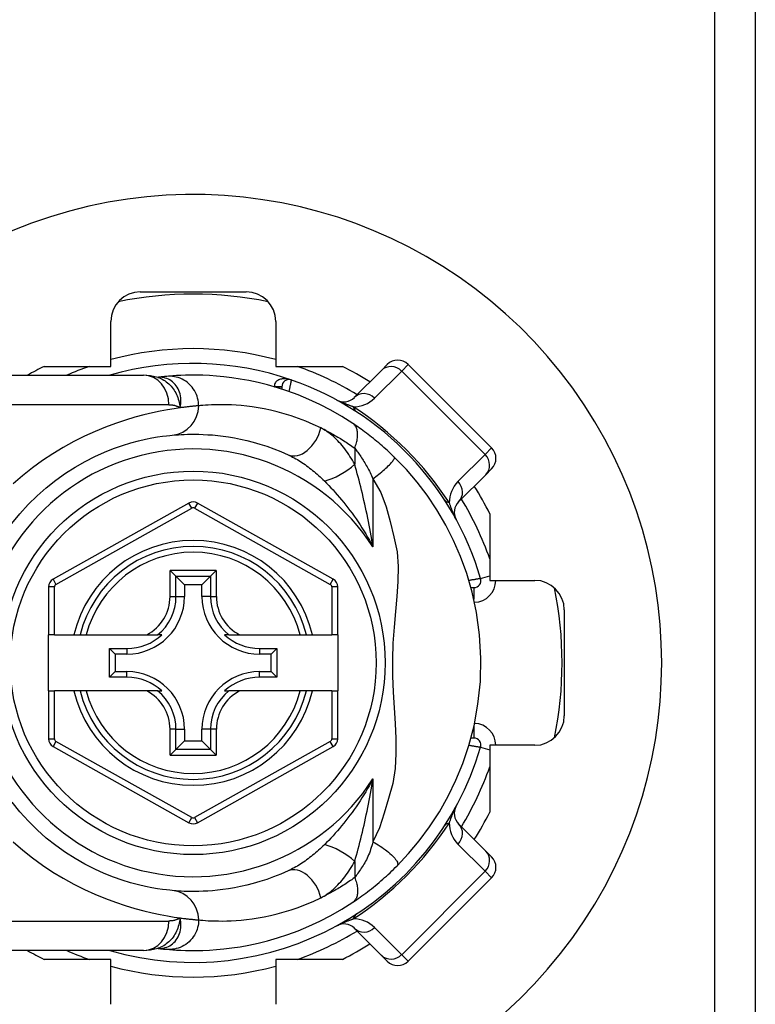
# Model space of a CAD drawing. Header units: inches. Extents: x 6 to 216, y 11 to 118.
# Tile 26 of 212: x 6.742 to 7.723, y 23.77 to 25.084. Entities that reach past the tile are written whole.
import ezdxf

# ---------------------------------------------------------------- set-up
doc = ezdxf.new("R2010")
doc.units = ezdxf.units.IN
doc.header["$MEASUREMENT"] = 0
doc.layers.add('Visible Edges(ANSI)', color=7, linetype='Continuous', lineweight=25)
doc.layers.add('Visible Tangent Edges(ANSI)', color=7, linetype='Continuous', lineweight=25)

msp = doc.modelspace()

# ---------------------------------------------------------------- linework, layer by layer
at = {"layer": 'Visible Edges(ANSI)'}
for p, q in [((7.6692, 21.4993), (7.6692, 78.2552)), ((6.9026, 24.7207), (7.0438, 24.7207)), ((6.8632, 24.6214), (6.8632, 24.6814)), ((7.0832, 24.6814), (7.0832, 24.6214)), ((7.2243, 24.616), (7.2321, 24.6238)), ((7.3713, 24.5125), (7.2599, 24.6238)), ((6.6695, 24.6096), (6.9068, 24.6096)), ((6.7742, 24.6214), (6.8632, 24.6214)), ((7.0832, 24.6214), (7.1722, 24.6214)), ((7.2243, 24.616), (7.1881, 24.5798)), ((6.9259, 24.6067), (6.9259, 24.6067)), ((7.0913, 24.5939), (7.0913, 24.591)), ((7.3713, 24.4846), (7.3635, 24.4768)), ((7.3273, 24.4406), (7.3635, 24.4768)), ((6.9674, 24.439), (6.7862, 24.3374)), ((7.16, 24.3374), (6.979, 24.439)), ((7.3689, 24.4248), (7.3689, 24.3357)), ((6.9424, 24.3491), (6.9502, 24.3412)), ((6.9962, 24.3412), (7.004, 24.3491)), ((6.9502, 24.3412), (6.9616, 24.3298)), ((6.9962, 24.3412), (6.9848, 24.3298)), ((7.3689, 24.3357), (7.4288, 24.3357)), ((6.7802, 24.3271), (6.7802, 24.2631)), ((6.9616, 24.3298), (6.9616, 24.3143)), ((6.9848, 24.3298), (6.9616, 24.3298)), ((6.9848, 24.3143), (6.9848, 24.3298)), ((7.166, 24.2631), (7.166, 24.3271)), ((7.3437, 24.3261), (7.3476, 24.3261)), ((7.4682, 24.2964), (7.4682, 24.1551)), ((6.7881, 24.2631), (6.7802, 24.2631)), ((6.7802, 24.1883), (6.7802, 24.2631)), ((6.7881, 24.2631), (6.8142, 24.2631)), ((6.8142, 24.2631), (6.8223, 24.2631)), ((6.8223, 24.2631), (6.8304, 24.2631)), ((6.8304, 24.2631), (6.9114, 24.2631)), ((6.9114, 24.2631), (6.9256, 24.2631)), ((6.9315, 24.2631), (6.9256, 24.2631)), ((7.0208, 24.2631), (7.0149, 24.2631)), ((7.0208, 24.2631), (7.035, 24.2631)), ((7.035, 24.2631), (7.116, 24.2631)), ((7.116, 24.2631), (7.1241, 24.2631)), ((7.1241, 24.2631), (7.1322, 24.2631)), ((7.1322, 24.2631), (7.1582, 24.2631)), ((7.166, 24.2631), (7.1582, 24.2631)), ((7.166, 24.2631), (7.166, 24.1883)), ((6.8615, 24.2066), (6.8615, 24.2449)), ((6.8615, 24.2449), (6.8691, 24.2373)), ((6.8615, 24.2449), (6.8846, 24.2449)), ((7.0618, 24.2449), (7.0849, 24.2449)), ((7.0849, 24.2449), (7.0773, 24.2373)), ((7.0849, 24.2449), (7.0849, 24.2066)), ((6.8691, 24.2373), (6.8691, 24.2142)), ((6.8846, 24.2373), (6.8691, 24.2373)), ((7.0773, 24.2373), (7.0618, 24.2373)), ((7.0773, 24.2142), (7.0773, 24.2373)), ((6.8615, 24.2066), (6.8691, 24.2142)), ((6.8846, 24.2066), (6.8615, 24.2066)), ((6.8691, 24.2142), (6.8846, 24.2142)), ((7.0618, 24.2142), (7.0773, 24.2142)), ((7.0849, 24.2066), (7.0618, 24.2066)), ((7.0849, 24.2066), (7.0773, 24.2142)), ((6.7802, 24.1883), (6.7802, 24.1244)), ((6.7802, 24.1883), (6.7881, 24.1883)), ((6.8142, 24.1883), (6.7881, 24.1883)), ((6.8223, 24.1883), (6.8142, 24.1883)), ((6.8304, 24.1883), (6.8223, 24.1883)), ((6.9114, 24.1883), (6.8304, 24.1883)), ((6.9256, 24.1883), (6.9114, 24.1883)), ((6.9256, 24.1883), (6.9315, 24.1883)), ((7.0149, 24.1883), (7.0208, 24.1883)), ((7.035, 24.1883), (7.0208, 24.1883)), ((7.116, 24.1883), (7.035, 24.1883)), ((7.1241, 24.1883), (7.116, 24.1883)), ((7.1322, 24.1883), (7.1241, 24.1883)), ((7.1582, 24.1883), (7.1322, 24.1883)), ((7.1582, 24.1883), (7.166, 24.1883)), ((7.166, 24.1244), (7.166, 24.1883)), ((6.9616, 24.1371), (6.9616, 24.1216)), ((6.9848, 24.1216), (6.9848, 24.1371)), ((7.3476, 24.1253), (7.3437, 24.1253)), ((6.7862, 24.1141), (6.9674, 24.0124)), ((6.9502, 24.1102), (6.9424, 24.1024)), ((6.9502, 24.1102), (6.9616, 24.1216)), ((6.9616, 24.1216), (6.9848, 24.1216)), ((6.979, 24.0124), (7.16, 24.1141)), ((6.9962, 24.1102), (6.9848, 24.1216)), ((7.004, 24.1024), (6.9962, 24.1102)), ((7.3689, 24.1157), (7.3689, 24.0267)), ((7.4288, 24.1157), (7.3689, 24.1157)), ((7.3635, 23.9746), (7.3273, 24.0108)), ((7.3635, 23.9746), (7.3713, 23.9668)), ((7.2599, 23.8276), (7.3713, 23.939)), ((7.1881, 23.8717), (7.2243, 23.8354)), ((6.9068, 23.8419), (6.6695, 23.8419)), ((6.9259, 23.8448), (6.9259, 23.8448)), ((7.2321, 23.8276), (7.2243, 23.8354)), ((6.8632, 23.8301), (6.7742, 23.8301)), ((6.8632, 23.7701), (6.8632, 23.8301)), ((7.0832, 23.8301), (7.0832, 23.7701)), ((7.1722, 23.8301), (7.0832, 23.8301))]:
    msp.add_line(p, q, dxfattribs=at)
at = {"layer": 'Visible Edges(ANSI)', "flags": 128}
for points in [[(6.9262, 24.6066), (6.9163, 24.6089), (6.9068, 24.6096)], [(7.1861, 24.5451), (7.1714, 24.5545), (7.1566, 24.563), (7.1419, 24.5705), (7.1274, 24.5773), (7.1131, 24.5832), (7.0992, 24.5883), (7.0857, 24.5927), (7.0725, 24.5965), (7.0598, 24.5997), (7.0476, 24.6023), (7.0359, 24.6044), (7.0247, 24.6061), (7.0141, 24.6074), (7.0041, 24.6083), (6.9947, 24.609), (6.9859, 24.6094), (6.9776, 24.6096), (6.97, 24.6096), (6.9631, 24.6095), (6.9568, 24.6092), (6.9511, 24.609), (6.946, 24.6086), (6.9417, 24.6083), (6.9379, 24.608)], [(6.9379, 24.608), (6.9376, 24.6079), (6.9372, 24.6079), (6.9369, 24.6079), (6.9365, 24.6078), (6.9361, 24.6078), (6.9357, 24.6078), (6.9353, 24.6077), (6.9348, 24.6077), (6.9344, 24.6076), (6.9339, 24.6076), (6.9334, 24.6075), (6.9329, 24.6075), (6.9324, 24.6074), (6.9319, 24.6074), (6.9314, 24.6073), (6.9308, 24.6072), (6.9303, 24.6072), (6.9297, 24.6071), (6.9291, 24.607), (6.9285, 24.607), (6.9279, 24.6069), (6.9272, 24.6068), (6.9266, 24.6067), (6.9259, 24.6067)], [(7.2414, 24.5004), (7.2392, 24.5025), (7.2369, 24.5047), (7.2346, 24.5068), (7.2323, 24.5089), (7.23, 24.511), (7.2277, 24.5131), (7.2253, 24.5152), (7.223, 24.5172), (7.2206, 24.5192), (7.2183, 24.5212), (7.2159, 24.5231), (7.2135, 24.525), (7.2112, 24.5269), (7.2088, 24.5287), (7.2065, 24.5306), (7.2042, 24.5323), (7.2019, 24.534), (7.1996, 24.5357), (7.1973, 24.5374), (7.195, 24.539), (7.1927, 24.5406), (7.1905, 24.5422), (7.1883, 24.5437), (7.1861, 24.5451)], [(6.9452, 24.5296), (6.9476, 24.5298), (6.9505, 24.53), (6.9537, 24.5302), (6.9573, 24.5304), (6.9613, 24.5306), (6.9656, 24.5308), (6.9703, 24.5308), (6.9754, 24.5308), (6.9808, 24.5308), (6.9866, 24.5306), (6.9927, 24.5302), (6.9991, 24.5298), (7.0059, 24.5291), (7.013, 24.5283), (7.0204, 24.5272), (7.0282, 24.5259), (7.0362, 24.5243), (7.0446, 24.5224), (7.0533, 24.5202), (7.0621, 24.5176), (7.0713, 24.5147), (7.0806, 24.5113), (7.09, 24.5076), (7.0997, 24.5034)], [(6.7314, 24.4119), (6.742, 24.4248), (6.7532, 24.4371), (6.7649, 24.4487), (6.7772, 24.4595), (6.7898, 24.4696), (6.8027, 24.4787), (6.8158, 24.487), (6.8289, 24.4944), (6.842, 24.501), (6.8547, 24.5068), (6.867, 24.5117), (6.8788, 24.5159), (6.8899, 24.5193), (6.9002, 24.522), (6.9096, 24.5242), (6.918, 24.5259), (6.9256, 24.5272), (6.9321, 24.5282), (6.9375, 24.5288), (6.9419, 24.5293), (6.9452, 24.5296)], [(7.2451, 23.9548), (7.2606, 23.9712), (7.2748, 23.9882), (7.2885, 24.0067), (7.3017, 24.0271), (7.3133, 24.0478), (7.3236, 24.069), (7.3328, 24.0913), (7.3409, 24.1155), (7.3478, 24.1418), (7.353, 24.1704), (7.3563, 24.201), (7.357, 24.2321), (7.3552, 24.2632), (7.3511, 24.2929), (7.3453, 24.3201), (7.3381, 24.3449), (7.3299, 24.3676), (7.3206, 24.3889), (7.3102, 24.4095), (7.2982, 24.4301), (7.2851, 24.4495), (7.2718, 24.467), (7.2575, 24.4837), (7.2414, 24.5004)], [(6.9452, 23.9219), (6.9419, 23.9222), (6.9376, 23.9227), (6.9321, 23.9234), (6.9256, 23.9243), (6.918, 23.9256), (6.9095, 23.9273), (6.9, 23.9295), (6.8897, 23.9323), (6.8786, 23.9357), (6.8668, 23.9398), (6.8545, 23.9448), (6.8418, 23.9505), (6.8288, 23.957), (6.8157, 23.9645), (6.8026, 23.9727), (6.7897, 23.9819), (6.7772, 23.992), (6.765, 24.0029), (6.7533, 24.0145), (6.7421, 24.0268), (6.7315, 24.0397)], [(7.1861, 23.9063), (7.1885, 23.9079), (7.1909, 23.9096), (7.1933, 23.9113), (7.1958, 23.913), (7.1983, 23.9148), (7.2008, 23.9166), (7.2033, 23.9185), (7.2058, 23.9204), (7.2084, 23.9223), (7.2109, 23.9243), (7.2135, 23.9264), (7.216, 23.9284), (7.2185, 23.9305), (7.2211, 23.9326), (7.2236, 23.9348), (7.226, 23.9369), (7.2285, 23.9391), (7.2309, 23.9413), (7.2334, 23.9435), (7.2358, 23.9457), (7.2381, 23.948), (7.2405, 23.9502), (7.2428, 23.9525), (7.2451, 23.9548)], [(7.0997, 23.9481), (7.09, 23.9439), (7.0805, 23.9401), (7.0712, 23.9368), (7.062, 23.9338), (7.0531, 23.9313), (7.0445, 23.9291), (7.0361, 23.9272), (7.0281, 23.9256), (7.0203, 23.9243), (7.0129, 23.9232), (7.0058, 23.9224), (6.999, 23.9217), (6.9926, 23.9212), (6.9865, 23.9209), (6.9807, 23.9207), (6.9753, 23.9206), (6.9703, 23.9206), (6.9656, 23.9207), (6.9613, 23.9208), (6.9573, 23.921), (6.9537, 23.9212), (6.9505, 23.9215), (6.9476, 23.9217), (6.9452, 23.9219)], [(6.9379, 23.8435), (6.9417, 23.8432), (6.946, 23.8428), (6.9511, 23.8425), (6.9568, 23.8422), (6.9631, 23.842), (6.97, 23.8419), (6.9776, 23.8419), (6.9859, 23.8421), (6.9947, 23.8425), (7.0041, 23.8431), (7.0141, 23.8441), (7.0247, 23.8453), (7.0359, 23.847), (7.0476, 23.8492), (7.0598, 23.8518), (7.0725, 23.8549), (7.0857, 23.8587), (7.0992, 23.8631), (7.1131, 23.8683), (7.1274, 23.8742), (7.1419, 23.8809), (7.1566, 23.8885), (7.1713, 23.897), (7.1861, 23.9063)], [(6.9068, 23.8419), (6.9163, 23.8426), (6.9262, 23.8449)], [(6.9259, 23.8448), (6.9266, 23.8447), (6.9272, 23.8446), (6.9279, 23.8446), (6.9285, 23.8445), (6.9291, 23.8444), (6.9297, 23.8443), (6.9303, 23.8443), (6.9308, 23.8442), (6.9314, 23.8442), (6.9319, 23.8441), (6.9324, 23.844), (6.9329, 23.844), (6.9334, 23.8439), (6.9339, 23.8439), (6.9344, 23.8438), (6.9348, 23.8438), (6.9353, 23.8438), (6.9357, 23.8437), (6.9361, 23.8437), (6.9365, 23.8436), (6.9369, 23.8436), (6.9372, 23.8436), (6.9376, 23.8435), (6.9379, 23.8435)]]:
    msp.add_lwpolyline(points, dxfattribs=at)
at = {"layer": 'Visible Edges(ANSI)'}
msp.add_circle((6.9732, 24.2257), 0.2559, dxfattribs=at)
for centre, radius, start, end in [((6.9732, 24.2257), 0.625, 244.8704, 115.1296), ((6.9026, 24.6814), 0.0394, 90, 180), ((6.9732, 24.2257), 0.4921, 78.2772, 101.7228), ((7.0438, 24.6814), 0.0394, 0, 90), ((6.9732, 24.2257), 0.3996, 70.8354, 106.1388), ((7.246, 24.6099), 0.0197, 45, 135), ((6.9732, 24.2257), 0.4429, 116.7049, 119.9264), ((6.9732, 24.2257), 0.4429, 57.8396, 63.2951), ((7.1012, 24.5939), 0.00984, 70.8354, 180), ((6.9732, 24.2257), 0.3996, 16.3518, 70.8354), ((7.1742, 24.5937), 0.0197, 241.3611, 315), ((7.3574, 24.4986), 0.0197, 315, 45), ((6.9732, 24.2257), 0.4429, 26.7049, 32.1604), ((6.9732, 24.4287), 0.0118, 60.6868, 119.2912), ((7.3412, 24.4267), 0.0197, 135, 208.6389), ((6.9732, 24.2257), 0.1555, 13.9164, 166.0836), ((6.792, 24.3271), 0.0118, 119.2912, 180), ((7.1542, 24.3271), 0.0118, 0, 60.6868), ((7.3476, 24.3356), 0.00945, 270, 16.3518), ((7.4288, 24.2964), 0.0394, 0, 90), ((6.9732, 24.2257), 0.4921, 348.2772, 11.7228), ((6.8846, 24.3143), 0.077, 270, 0), ((7.0618, 24.3143), 0.077, 180, 270), ((6.8846, 24.3143), 0.0694, 270, 312.5174), ((7.0618, 24.3143), 0.0694, 227.4826, 270), ((6.8846, 24.1371), 0.077, 0, 90), ((6.8846, 24.1371), 0.0694, 47.4826, 90), ((7.0618, 24.1371), 0.077, 90, 180), ((7.0618, 24.1371), 0.0694, 90, 132.5174), ((6.9732, 24.2257), 0.1555, 193.9164, 346.0836), ((7.4288, 24.1551), 0.0394, 270, 0), ((6.792, 24.1244), 0.0118, 180, 240.7088), ((7.1542, 24.1244), 0.0118, 299.3132, 0), ((7.3476, 24.1159), 0.00945, 343.6482, 90), ((6.9732, 24.2257), 0.3996, 253.8612, 343.6482), ((7.3412, 24.0248), 0.0197, 151.3611, 225), ((6.9732, 24.2257), 0.4429, 327.8396, 333.2951), ((6.9732, 24.0227), 0.0118, 240.7088, 299.3132), ((7.3574, 23.9529), 0.0197, 315, 45), ((7.1742, 23.8577), 0.0197, 45, 118.6389), ((6.9732, 24.2257), 0.4429, 296.7049, 302.1604), ((6.9732, 24.2257), 0.4429, 240.0736, 243.2951), ((7.246, 23.8416), 0.0197, 225, 315)]:
    msp.add_arc(centre, radius, start, end, dxfattribs=at)
at = {"layer": 'Visible Tangent Edges(ANSI)'}
for p, q in [((7.723, 78.2552), (7.723, 21.4993)), ((7.2599, 24.6238), (7.2513, 24.6151)), ((7.215, 24.5789), (7.2513, 24.6151)), ((7.2513, 24.6151), (7.3626, 24.5038)), ((7.0815, 24.594), (7.0913, 24.5939)), ((7.0913, 24.5939), (7.0818, 24.5939)), ((6.9407, 24.5702), (6.6695, 24.5702)), ((7.1886, 24.5124), (7.1886, 24.4907)), ((7.3626, 24.5038), (7.3264, 24.4676)), ((7.3626, 24.5038), (7.3713, 24.5125)), ((7.2129, 24.4712), (7.2129, 24.3807)), ((6.9713, 24.4322), (6.9674, 24.439)), ((6.979, 24.439), (6.9751, 24.4322)), ((6.7901, 24.3305), (6.9713, 24.4322)), ((6.9751, 24.4322), (7.1561, 24.3305)), ((6.9424, 24.3143), (6.9424, 24.3491)), ((7.004, 24.3491), (6.9424, 24.3491)), ((7.004, 24.3491), (7.004, 24.3143)), ((6.7862, 24.3374), (6.7901, 24.3305)), ((6.9502, 24.3143), (6.9502, 24.3412)), ((6.9502, 24.3412), (6.9962, 24.3412)), ((6.9962, 24.3412), (6.9962, 24.3143)), ((7.1561, 24.3305), (7.16, 24.3374)), ((7.3566, 24.3382), (7.3689, 24.3418)), ((6.7881, 24.3271), (6.7802, 24.3271)), ((6.7881, 24.2631), (6.7881, 24.3271)), ((7.166, 24.3271), (7.1582, 24.3271)), ((7.1582, 24.3271), (7.1582, 24.2631)), ((7.3476, 24.3261), (7.3476, 24.3105)), ((6.9424, 24.3143), (6.9502, 24.3143)), ((6.9502, 24.3143), (6.9616, 24.3143)), ((6.9962, 24.3143), (6.9848, 24.3143)), ((6.9962, 24.3143), (7.004, 24.3143)), ((6.8846, 24.2449), (6.8846, 24.2373)), ((7.0618, 24.2449), (7.0618, 24.2373)), ((6.8846, 24.2066), (6.8846, 24.2142)), ((7.0618, 24.2066), (7.0618, 24.2142)), ((6.7881, 24.1244), (6.7881, 24.1883)), ((7.1582, 24.1883), (7.1582, 24.1244)), ((6.9424, 24.1024), (6.9424, 24.1371)), ((6.9502, 24.1371), (6.9424, 24.1371)), ((6.9502, 24.1102), (6.9502, 24.1371)), ((6.9502, 24.1371), (6.9616, 24.1371)), ((6.9962, 24.1371), (6.9848, 24.1371)), ((7.004, 24.1371), (6.9962, 24.1371)), ((6.9962, 24.1371), (6.9962, 24.1102)), ((7.004, 24.1371), (7.004, 24.1024)), ((7.3476, 24.1409), (7.3476, 24.1253)), ((6.7802, 24.1244), (6.7881, 24.1244)), ((7.1582, 24.1244), (7.166, 24.1244)), ((6.7901, 24.1209), (6.7862, 24.1141)), ((6.9713, 24.0193), (6.7901, 24.1209)), ((6.9962, 24.1102), (6.9502, 24.1102)), ((7.1561, 24.1209), (6.9751, 24.0193)), ((7.16, 24.1141), (7.1561, 24.1209)), ((7.3566, 24.1132), (7.3689, 24.1096)), ((6.9424, 24.1024), (7.004, 24.1024)), ((7.2129, 24.0708), (7.2129, 23.9868)), ((6.9674, 24.0124), (6.9713, 24.0193)), ((6.9751, 24.0193), (6.979, 24.0124)), ((7.3264, 23.9839), (7.3626, 23.9477)), ((7.1886, 23.9608), (7.1886, 23.9391)), ((7.3626, 23.9477), (7.2513, 23.8363)), ((7.3713, 23.939), (7.3626, 23.9477)), ((6.6695, 23.8812), (6.9407, 23.8812)), ((7.2513, 23.8363), (7.215, 23.8725)), ((7.2513, 23.8363), (7.2599, 23.8276))]:
    msp.add_line(p, q, dxfattribs=at)
at = {"layer": 'Visible Tangent Edges(ANSI)', "flags": 128}
for points in [[(6.9272, 24.6068), (6.9271, 24.6068), (6.9271, 24.6068), (6.927, 24.6068), (6.9269, 24.6067), (6.9269, 24.6067), (6.9268, 24.6067), (6.9267, 24.6067), (6.9267, 24.6067), (6.9266, 24.6067), (6.9266, 24.6067), (6.9265, 24.6067), (6.9265, 24.6067), (6.9264, 24.6067), (6.9264, 24.6067), (6.9263, 24.6067), (6.9263, 24.6067), (6.9262, 24.6067), (6.9262, 24.6067), (6.9261, 24.6067), (6.9261, 24.6067), (6.926, 24.6067), (6.926, 24.6067), (6.926, 24.6067), (6.9259, 24.6067)], [(6.9262, 24.6066), (6.9281, 24.6059), (6.9301, 24.6051), (6.9319, 24.6042), (6.9338, 24.6031), (6.9356, 24.602), (6.9373, 24.6008), (6.939, 24.5995), (6.9406, 24.5981), (6.9421, 24.5966), (6.9436, 24.595), (6.945, 24.5933), (6.9463, 24.5916), (6.9476, 24.5898), (6.9487, 24.5879), (6.9498, 24.5859), (6.9508, 24.5839), (6.9517, 24.5819), (6.9525, 24.5797), (6.9532, 24.5776), (6.9539, 24.5754), (6.9544, 24.5731), (6.9549, 24.5708), (6.9554, 24.5685), (6.9557, 24.5661)], [(6.9557, 24.5661), (6.9563, 24.5688), (6.9567, 24.5715), (6.9568, 24.5742), (6.9568, 24.5769), (6.9566, 24.5795), (6.9562, 24.5821), (6.9556, 24.5845), (6.9549, 24.5869), (6.954, 24.5892), (6.9529, 24.5914), (6.9517, 24.5935), (6.9504, 24.5955), (6.9489, 24.5973), (6.9473, 24.599), (6.9456, 24.6006), (6.9438, 24.6019), (6.942, 24.6032), (6.94, 24.6042), (6.938, 24.6051), (6.9359, 24.6058), (6.9338, 24.6063), (6.9316, 24.6066), (6.9294, 24.6068), (6.9272, 24.6068)], [(6.9804, 24.5688), (6.9803, 24.5712), (6.9801, 24.5737), (6.9797, 24.5763), (6.9791, 24.5788), (6.9783, 24.5814), (6.9774, 24.584), (6.9762, 24.5865), (6.9749, 24.589), (6.9733, 24.5914), (6.9716, 24.5936), (6.9697, 24.5958), (6.9677, 24.5978), (6.9655, 24.5997), (6.9632, 24.6014), (6.9608, 24.6029), (6.9583, 24.6042), (6.9558, 24.6054), (6.9532, 24.6063), (6.9506, 24.607), (6.948, 24.6076), (6.9454, 24.6079), (6.9428, 24.6081), (6.9404, 24.6081), (6.9379, 24.608)], [(7.1044, 24.6032), (7.1032, 24.6036), (7.102, 24.6039), (7.1007, 24.6042), (7.0995, 24.6044), (7.0982, 24.6046), (7.097, 24.6047), (7.0957, 24.6048), (7.0945, 24.6048), (7.0932, 24.6047), (7.092, 24.6046), (7.0908, 24.6043), (7.0896, 24.6041), (7.0884, 24.6037), (7.0873, 24.6032), (7.0862, 24.6027), (7.0852, 24.6021), (7.0843, 24.6014), (7.0835, 24.6006), (7.0828, 24.5997), (7.0822, 24.5987), (7.0817, 24.5976), (7.0815, 24.5964), (7.0814, 24.5952), (7.0815, 24.594)], [(7.1012, 24.5876), (7.1014, 24.5886), (7.1016, 24.5896), (7.1018, 24.5906), (7.102, 24.5916), (7.1022, 24.5925), (7.1024, 24.5934), (7.1026, 24.5943), (7.1027, 24.5952), (7.1029, 24.5961), (7.1031, 24.5969), (7.1033, 24.5977), (7.1034, 24.5985), (7.1036, 24.5992), (7.1037, 24.5998), (7.1038, 24.6004), (7.1039, 24.601), (7.104, 24.6015), (7.1041, 24.6019), (7.1042, 24.6023), (7.1043, 24.6026), (7.1043, 24.6029), (7.1044, 24.603), (7.1044, 24.6032), (7.1044, 24.6032)], [(6.9407, 24.5702), (6.9414, 24.5702), (6.942, 24.5702), (6.9427, 24.5702), (6.9434, 24.5701), (6.9441, 24.57), (6.9447, 24.57), (6.9454, 24.5699), (6.9461, 24.5698), (6.9467, 24.5697), (6.9474, 24.5695), (6.948, 24.5694), (6.9486, 24.5692), (6.9493, 24.569), (6.9499, 24.5688), (6.9505, 24.5686), (6.9511, 24.5684), (6.9517, 24.5682), (6.9523, 24.5679), (6.9529, 24.5676), (6.9535, 24.5674), (6.9541, 24.5671), (6.9546, 24.5668), (6.9552, 24.5664), (6.9557, 24.5661)], [(7.1434, 24.5392), (7.1333, 24.544), (7.1233, 24.5482), (7.1135, 24.5519), (7.1039, 24.5552), (7.0945, 24.5581), (7.0854, 24.5606), (7.0765, 24.5628), (7.068, 24.5646), (7.0598, 24.5661), (7.052, 24.5673), (7.0445, 24.5682), (7.0373, 24.569), (7.0305, 24.5695), (7.0241, 24.5699), (7.018, 24.5701), (7.0123, 24.5702), (7.0069, 24.5702), (7.002, 24.5701), (6.9974, 24.57), (6.9932, 24.5698), (6.9894, 24.5695), (6.986, 24.5693), (6.983, 24.569), (6.9804, 24.5688)], [(7.1868, 24.5674), (7.186, 24.5677), (7.1853, 24.5679), (7.1845, 24.5682), (7.1838, 24.5684), (7.183, 24.5687), (7.1822, 24.569), (7.1814, 24.5693), (7.1806, 24.5696), (7.1798, 24.5699), (7.179, 24.5702), (7.1782, 24.5705), (7.1773, 24.5708), (7.1765, 24.5712), (7.1756, 24.5715), (7.1747, 24.5719), (7.1738, 24.5723), (7.1729, 24.5727), (7.1719, 24.5731), (7.1709, 24.5735), (7.1699, 24.5739), (7.1689, 24.5744), (7.1677, 24.5749), (7.1665, 24.5755), (7.1647, 24.5764)], [(6.9557, 24.5661), (6.9478, 24.5649), (6.9389, 24.5635), (6.9292, 24.5616), (6.9187, 24.5594), (6.9074, 24.5567), (6.8954, 24.5535), (6.8828, 24.5497), (6.8696, 24.5452), (6.8561, 24.5401), (6.8422, 24.5344), (6.8281, 24.528), (6.814, 24.521), (6.7998, 24.5132), (6.7858, 24.5048), (6.7721, 24.4957), (6.7586, 24.4859), (6.7455, 24.4755), (6.7329, 24.4646)], [(6.9804, 24.5688), (6.9798, 24.5687), (6.9792, 24.5687), (6.9785, 24.5686), (6.9778, 24.5685), (6.9771, 24.5685), (6.9763, 24.5684), (6.9755, 24.5683), (6.9746, 24.5683), (6.9737, 24.5682), (6.9728, 24.5681), (6.9718, 24.568), (6.9708, 24.5679), (6.9698, 24.5678), (6.9687, 24.5677), (6.9675, 24.5675), (6.9664, 24.5674), (6.9652, 24.5673), (6.9639, 24.5671), (6.9627, 24.567), (6.9614, 24.5668), (6.96, 24.5666), (6.9586, 24.5665), (6.9572, 24.5663), (6.9557, 24.5661)], [(7.1886, 24.5124), (7.1893, 24.514), (7.1899, 24.5157), (7.1904, 24.5174), (7.1909, 24.5192), (7.1914, 24.5209), (7.1918, 24.5226), (7.1921, 24.5243), (7.1923, 24.526), (7.1924, 24.5276), (7.1925, 24.5292), (7.1925, 24.5308), (7.1925, 24.5323), (7.1923, 24.5338), (7.1921, 24.5352), (7.1918, 24.5366), (7.1914, 24.5378), (7.1909, 24.539), (7.1904, 24.5402), (7.1899, 24.5412), (7.1892, 24.5422), (7.1885, 24.543), (7.1878, 24.5438), (7.187, 24.5445), (7.1861, 24.5451)], [(7.1434, 24.5392), (7.1453, 24.5383), (7.1472, 24.5374), (7.149, 24.5364), (7.1509, 24.5355), (7.1528, 24.5345), (7.1546, 24.5335), (7.1565, 24.5325), (7.1584, 24.5315), (7.1603, 24.5304), (7.1621, 24.5293), (7.164, 24.5282), (7.1659, 24.5271), (7.1678, 24.526), (7.1697, 24.5249), (7.1716, 24.5237), (7.1735, 24.5225), (7.1754, 24.5213), (7.1773, 24.5201), (7.1791, 24.5188), (7.181, 24.5176), (7.1829, 24.5163), (7.1848, 24.515), (7.1867, 24.5137), (7.1886, 24.5124)], [(7.1886, 24.4907), (7.1871, 24.4934), (7.1855, 24.4961), (7.1839, 24.4987), (7.1823, 24.5013), (7.1806, 24.5038), (7.1789, 24.5063), (7.1772, 24.5087), (7.1754, 24.5111), (7.1736, 24.5134), (7.1718, 24.5156), (7.17, 24.5178), (7.1681, 24.5199), (7.1661, 24.5219), (7.1642, 24.5239), (7.1622, 24.5258), (7.1602, 24.5277), (7.1582, 24.5294), (7.1562, 24.5311), (7.1541, 24.5327), (7.152, 24.5342), (7.1499, 24.5356), (7.1477, 24.5369), (7.1456, 24.5381), (7.1434, 24.5392)], [(7.1886, 24.5124), (7.1896, 24.511), (7.1906, 24.5097), (7.1916, 24.5083), (7.1926, 24.5069), (7.1936, 24.5054), (7.1946, 24.504), (7.1957, 24.5024), (7.1967, 24.5009), (7.1977, 24.4993), (7.1988, 24.4977), (7.1998, 24.496), (7.2009, 24.4943), (7.202, 24.4926), (7.203, 24.4909), (7.2041, 24.4891), (7.2051, 24.4873), (7.2062, 24.4855), (7.2072, 24.4836), (7.2083, 24.4817), (7.2093, 24.4797), (7.2102, 24.4777), (7.2112, 24.4756), (7.2121, 24.4734), (7.2129, 24.4712)], [(7.0997, 24.5034), (7.1017, 24.5024), (7.1038, 24.5014), (7.1058, 24.5004), (7.1079, 24.4993), (7.11, 24.4981), (7.1121, 24.4969), (7.1141, 24.4956), (7.1162, 24.4943), (7.1183, 24.493), (7.1203, 24.4916), (7.1224, 24.4902), (7.1244, 24.4888), (7.1265, 24.4873), (7.1285, 24.4857), (7.1305, 24.4842), (7.1325, 24.4825), (7.1345, 24.4809), (7.1365, 24.4792), (7.1385, 24.4775), (7.1405, 24.4757), (7.1424, 24.4739), (7.1444, 24.4721), (7.1463, 24.4703), (7.1482, 24.4684)], [(7.2129, 24.3807), (7.2121, 24.3855), (7.2113, 24.3904), (7.2105, 24.3952), (7.2096, 24.4), (7.2088, 24.4048), (7.2079, 24.4095), (7.207, 24.4143), (7.206, 24.419), (7.2051, 24.4237), (7.2041, 24.4284), (7.2031, 24.4331), (7.2021, 24.4377), (7.201, 24.4423), (7.2, 24.4469), (7.1989, 24.4515), (7.1978, 24.456), (7.1967, 24.4605), (7.1956, 24.465), (7.1945, 24.4694), (7.1933, 24.4738), (7.1921, 24.4781), (7.191, 24.4824), (7.1898, 24.4866), (7.1886, 24.4907)], [(7.2129, 24.4712), (7.2148, 24.4727), (7.2168, 24.4742), (7.2188, 24.4757), (7.2208, 24.4773), (7.2227, 24.4789), (7.2247, 24.4806), (7.2266, 24.4822), (7.2284, 24.4838), (7.2302, 24.4854), (7.2318, 24.487), (7.2334, 24.4885), (7.2349, 24.49), (7.2362, 24.4914), (7.2374, 24.4927), (7.2384, 24.4939), (7.2393, 24.495), (7.2401, 24.4961), (7.2407, 24.497), (7.2412, 24.4978), (7.2415, 24.4985), (7.2416, 24.4992), (7.2417, 24.4997), (7.2416, 24.5001), (7.2414, 24.5004)], [(7.1482, 24.4684), (7.1511, 24.4655), (7.1539, 24.4626), (7.1568, 24.4595), (7.1597, 24.4564), (7.1625, 24.4532), (7.1654, 24.45), (7.1683, 24.4466), (7.1711, 24.4432), (7.174, 24.4398), (7.1768, 24.4363), (7.1796, 24.4327), (7.1823, 24.429), (7.1851, 24.4253), (7.1878, 24.4216), (7.1905, 24.4178), (7.1931, 24.4139), (7.1957, 24.4099), (7.1983, 24.4059), (7.2008, 24.4019), (7.2033, 24.3977), (7.2058, 24.3936), (7.2082, 24.3893), (7.2106, 24.385), (7.2129, 24.3807)], [(7.2129, 24.4712), (7.2237, 24.453), (7.2307, 24.4339), (7.2359, 24.4142), (7.241, 24.3941), (7.2451, 24.374), (7.2465, 24.3541), (7.2462, 24.3343), (7.2448, 24.3144), (7.243, 24.2942), (7.2411, 24.2733), (7.2397, 24.2519), (7.239, 24.2302), (7.2392, 24.2085), (7.2401, 24.1868), (7.2413, 24.1656), (7.2425, 24.1449), (7.2435, 24.1247), (7.2437, 24.1047), (7.2426, 24.0848), (7.2395, 24.0647), (7.2339, 24.0446), (7.228, 24.025), (7.2215, 24.0058), (7.2129, 23.9868)], [(7.3239, 24.4173), (7.323, 24.419), (7.3224, 24.4203), (7.3219, 24.4214), (7.3214, 24.4224), (7.321, 24.4235), (7.3205, 24.4244), (7.3201, 24.4254), (7.3197, 24.4263), (7.3194, 24.4272), (7.319, 24.4281), (7.3186, 24.429), (7.3183, 24.4299), (7.318, 24.4307), (7.3177, 24.4315), (7.3173, 24.4324), (7.317, 24.4332), (7.3167, 24.434), (7.3165, 24.4348), (7.3162, 24.4355), (7.3159, 24.4363), (7.3156, 24.4371), (7.3154, 24.4378), (7.3151, 24.4386), (7.3149, 24.4393)], [(7.3566, 24.3382), (7.3566, 24.3382), (7.3565, 24.3382), (7.3563, 24.3382), (7.3561, 24.3381), (7.3558, 24.3381), (7.3554, 24.338), (7.355, 24.338), (7.3545, 24.3379), (7.3539, 24.3378), (7.3533, 24.3377), (7.3526, 24.3376), (7.3519, 24.3374), (7.3512, 24.3373), (7.3504, 24.3372), (7.3496, 24.337), (7.3487, 24.3369), (7.3478, 24.3367), (7.3469, 24.3366), (7.3459, 24.3364), (7.345, 24.3363), (7.344, 24.3361), (7.343, 24.3359), (7.342, 24.3357), (7.341, 24.3356)], [(7.341, 24.1159), (7.342, 24.1157), (7.343, 24.1155), (7.344, 24.1154), (7.345, 24.1152), (7.3459, 24.115), (7.3469, 24.1149), (7.3478, 24.1147), (7.3487, 24.1146), (7.3495, 24.1144), (7.3504, 24.1143), (7.3512, 24.1141), (7.3519, 24.114), (7.3526, 24.1139), (7.3533, 24.1138), (7.3539, 24.1137), (7.3545, 24.1136), (7.355, 24.1135), (7.3554, 24.1134), (7.3558, 24.1134), (7.3561, 24.1133), (7.3563, 24.1133), (7.3565, 24.1133), (7.3566, 24.1132), (7.3566, 24.1132)], [(7.2129, 24.0708), (7.2106, 24.0664), (7.2082, 24.0622), (7.2058, 24.0579), (7.2034, 24.0538), (7.2009, 24.0496), (7.1983, 24.0456), (7.1957, 24.0416), (7.1931, 24.0376), (7.1905, 24.0337), (7.1878, 24.0299), (7.1851, 24.0262), (7.1823, 24.0225), (7.1796, 24.0188), (7.1768, 24.0153), (7.174, 24.0117), (7.1712, 24.0083), (7.1683, 24.0049), (7.1655, 24.0016), (7.1626, 23.9983), (7.1597, 23.9951), (7.1568, 23.992), (7.1539, 23.9889), (7.1511, 23.986), (7.1482, 23.9831)], [(7.1886, 23.9608), (7.1898, 23.9649), (7.191, 23.9691), (7.1922, 23.9734), (7.1933, 23.9777), (7.1945, 23.9821), (7.1956, 23.9865), (7.1967, 23.991), (7.1978, 23.9955), (7.1989, 24), (7.2, 24.0046), (7.2011, 24.0092), (7.2021, 24.0138), (7.2031, 24.0184), (7.2041, 24.0231), (7.2051, 24.0278), (7.206, 24.0325), (7.207, 24.0372), (7.2079, 24.0419), (7.2088, 24.0467), (7.2096, 24.0515), (7.2105, 24.0563), (7.2113, 24.0611), (7.2121, 24.0659), (7.2129, 24.0708)], [(7.3149, 24.0122), (7.3151, 24.0129), (7.3154, 24.0136), (7.3156, 24.0144), (7.3159, 24.0152), (7.3162, 24.0159), (7.3165, 24.0167), (7.3167, 24.0175), (7.317, 24.0183), (7.3173, 24.0191), (7.3177, 24.0199), (7.318, 24.0208), (7.3183, 24.0216), (7.3186, 24.0225), (7.319, 24.0233), (7.3194, 24.0242), (7.3197, 24.0251), (7.3201, 24.0261), (7.3205, 24.027), (7.321, 24.028), (7.3214, 24.029), (7.3219, 24.0301), (7.3224, 24.0312), (7.323, 24.0325), (7.3239, 24.0342)], [(6.7331, 23.987), (6.7457, 23.976), (6.7587, 23.9655), (6.7721, 23.9557), (6.7859, 23.9466), (6.7998, 23.9382), (6.814, 23.9304), (6.8281, 23.9234), (6.8421, 23.9171), (6.856, 23.9114), (6.8695, 23.9063), (6.8826, 23.9019), (6.8953, 23.898), (6.9073, 23.8948), (6.9186, 23.8921), (6.9291, 23.8898), (6.9389, 23.888), (6.9477, 23.8865), (6.9557, 23.8854)], [(7.1482, 23.9831), (7.1463, 23.9812), (7.1444, 23.9794), (7.1424, 23.9775), (7.1405, 23.9757), (7.1385, 23.974), (7.1365, 23.9723), (7.1346, 23.9706), (7.1325, 23.9689), (7.1305, 23.9673), (7.1285, 23.9658), (7.1265, 23.9642), (7.1245, 23.9627), (7.1224, 23.9613), (7.1204, 23.9599), (7.1183, 23.9585), (7.1162, 23.9571), (7.1142, 23.9558), (7.1121, 23.9546), (7.11, 23.9534), (7.1079, 23.9522), (7.1058, 23.9511), (7.1038, 23.95), (7.1017, 23.949), (7.0997, 23.9481)], [(7.2129, 23.9868), (7.2122, 23.9843), (7.2115, 23.9817), (7.2107, 23.9792), (7.2099, 23.9767), (7.2091, 23.9743), (7.2082, 23.9719), (7.2072, 23.9696), (7.2062, 23.9673), (7.2052, 23.9651), (7.2042, 23.963), (7.2031, 23.9609), (7.202, 23.959), (7.2009, 23.9571), (7.1997, 23.9552), (7.1986, 23.9535), (7.1974, 23.9517), (7.1963, 23.95), (7.1952, 23.9483), (7.194, 23.9467), (7.1929, 23.9451), (7.1918, 23.9435), (7.1907, 23.942), (7.1897, 23.9405), (7.1886, 23.9391)], [(7.2129, 23.9868), (7.2153, 23.9855), (7.2177, 23.9841), (7.2201, 23.9827), (7.2225, 23.9811), (7.2248, 23.9796), (7.2272, 23.978), (7.2295, 23.9763), (7.2317, 23.9747), (7.2338, 23.973), (7.2357, 23.9713), (7.2376, 23.9697), (7.2392, 23.9681), (7.2408, 23.9665), (7.2421, 23.965), (7.2432, 23.9635), (7.2442, 23.9622), (7.2449, 23.9609), (7.2455, 23.9597), (7.2458, 23.9586), (7.246, 23.9577), (7.246, 23.9568), (7.2459, 23.956), (7.2455, 23.9553), (7.2451, 23.9548)], [(7.1434, 23.9122), (7.1456, 23.9133), (7.1477, 23.9145), (7.1499, 23.9159), (7.152, 23.9173), (7.1541, 23.9188), (7.1562, 23.9204), (7.1582, 23.9221), (7.1603, 23.9238), (7.1623, 23.9257), (7.1642, 23.9276), (7.1662, 23.9296), (7.1681, 23.9316), (7.17, 23.9337), (7.1718, 23.9359), (7.1737, 23.9381), (7.1755, 23.9404), (7.1772, 23.9428), (7.179, 23.9452), (7.1807, 23.9477), (7.1823, 23.9502), (7.184, 23.9528), (7.1855, 23.9554), (7.1871, 23.9581), (7.1886, 23.9608)], [(7.1886, 23.9391), (7.1867, 23.9378), (7.1848, 23.9364), (7.1829, 23.9351), (7.181, 23.9338), (7.1791, 23.9326), (7.1772, 23.9314), (7.1753, 23.9301), (7.1735, 23.9289), (7.1716, 23.9278), (7.1697, 23.9266), (7.1678, 23.9254), (7.1659, 23.9243), (7.164, 23.9232), (7.1621, 23.9221), (7.1602, 23.921), (7.1584, 23.92), (7.1565, 23.919), (7.1546, 23.9179), (7.1527, 23.9169), (7.1509, 23.916), (7.149, 23.915), (7.1471, 23.9141), (7.1453, 23.9131), (7.1434, 23.9122)], [(7.1886, 23.9391), (7.1893, 23.9374), (7.1899, 23.9357), (7.1904, 23.934), (7.1909, 23.9323), (7.1914, 23.9306), (7.1918, 23.9289), (7.1921, 23.9272), (7.1923, 23.9255), (7.1924, 23.9238), (7.1925, 23.9222), (7.1925, 23.9206), (7.1925, 23.9191), (7.1923, 23.9176), (7.1921, 23.9162), (7.1918, 23.9149), (7.1914, 23.9136), (7.1909, 23.9124), (7.1904, 23.9113), (7.1899, 23.9103), (7.1892, 23.9093), (7.1885, 23.9084), (7.1878, 23.9077), (7.187, 23.907), (7.1861, 23.9063)], [(6.9804, 23.8827), (6.983, 23.8824), (6.986, 23.8822), (6.9894, 23.8819), (6.9932, 23.8817), (6.9974, 23.8815), (7.002, 23.8813), (7.0069, 23.8813), (7.0122, 23.8812), (7.0179, 23.8813), (7.024, 23.8816), (7.0304, 23.8819), (7.0372, 23.8825), (7.0444, 23.8832), (7.0519, 23.8842), (7.0597, 23.8854), (7.0679, 23.8869), (7.0764, 23.8887), (7.0852, 23.8908), (7.0944, 23.8933), (7.1037, 23.8962), (7.1134, 23.8995), (7.1232, 23.9032), (7.1333, 23.9075), (7.1434, 23.9122)], [(6.9557, 23.8854), (6.9554, 23.883), (6.9549, 23.8806), (6.9544, 23.8783), (6.9539, 23.8761), (6.9532, 23.8739), (6.9525, 23.8717), (6.9517, 23.8696), (6.9508, 23.8675), (6.9498, 23.8655), (6.9487, 23.8636), (6.9476, 23.8617), (6.9463, 23.8599), (6.945, 23.8581), (6.9436, 23.8565), (6.9421, 23.8549), (6.9406, 23.8534), (6.939, 23.852), (6.9373, 23.8507), (6.9356, 23.8494), (6.9338, 23.8483), (6.9319, 23.8473), (6.9301, 23.8464), (6.9281, 23.8456), (6.9262, 23.8449)], [(6.9272, 23.8447), (6.9294, 23.8447), (6.9316, 23.8448), (6.9338, 23.8452), (6.9359, 23.8457), (6.938, 23.8464), (6.94, 23.8473), (6.942, 23.8483), (6.9438, 23.8495), (6.9456, 23.8509), (6.9473, 23.8524), (6.9489, 23.8541), (6.9504, 23.856), (6.9517, 23.8579), (6.9529, 23.86), (6.954, 23.8622), (6.9549, 23.8645), (6.9556, 23.8669), (6.9562, 23.8694), (6.9566, 23.872), (6.9568, 23.8746), (6.9568, 23.8772), (6.9567, 23.8799), (6.9563, 23.8826), (6.9557, 23.8854)], [(6.9804, 23.8827), (6.9803, 23.8802), (6.9801, 23.8777), (6.9797, 23.8752), (6.9791, 23.8726), (6.9783, 23.87), (6.9774, 23.8675), (6.9762, 23.865), (6.9749, 23.8625), (6.9733, 23.8601), (6.9716, 23.8578), (6.9697, 23.8557), (6.9677, 23.8536), (6.9655, 23.8518), (6.9632, 23.8501), (6.9608, 23.8485), (6.9583, 23.8472), (6.9558, 23.8461), (6.9532, 23.8452), (6.9506, 23.8444), (6.948, 23.8439), (6.9454, 23.8435), (6.9428, 23.8434), (6.9404, 23.8433), (6.9379, 23.8435)], [(6.9557, 23.8854), (6.9552, 23.885), (6.9546, 23.8847), (6.9541, 23.8844), (6.9535, 23.8841), (6.9529, 23.8838), (6.9523, 23.8835), (6.9517, 23.8833), (6.9511, 23.8831), (6.9505, 23.8828), (6.9499, 23.8826), (6.9493, 23.8824), (6.9486, 23.8822), (6.948, 23.8821), (6.9474, 23.8819), (6.9467, 23.8818), (6.9461, 23.8817), (6.9454, 23.8816), (6.9447, 23.8815), (6.9441, 23.8814), (6.9434, 23.8814), (6.9427, 23.8813), (6.942, 23.8813), (6.9414, 23.8812), (6.9407, 23.8812)], [(6.9557, 23.8854), (6.9572, 23.8852), (6.9586, 23.885), (6.96, 23.8848), (6.9614, 23.8846), (6.9627, 23.8845), (6.964, 23.8843), (6.9652, 23.8842), (6.9664, 23.8841), (6.9676, 23.8839), (6.9687, 23.8838), (6.9698, 23.8837), (6.9708, 23.8836), (6.9718, 23.8835), (6.9728, 23.8834), (6.9738, 23.8833), (6.9747, 23.8832), (6.9755, 23.8831), (6.9763, 23.883), (6.9771, 23.883), (6.9779, 23.8829), (6.9786, 23.8829), (6.9792, 23.8828), (6.9798, 23.8827), (6.9804, 23.8827)], [(7.1647, 23.875), (7.1665, 23.8759), (7.1677, 23.8765), (7.1689, 23.877), (7.1699, 23.8775), (7.1709, 23.878), (7.1719, 23.8784), (7.1729, 23.8788), (7.1738, 23.8792), (7.1747, 23.8796), (7.1756, 23.8799), (7.1765, 23.8803), (7.1773, 23.8806), (7.1782, 23.881), (7.179, 23.8813), (7.1798, 23.8816), (7.1806, 23.8819), (7.1814, 23.8822), (7.1822, 23.8825), (7.183, 23.8828), (7.1838, 23.883), (7.1845, 23.8833), (7.1853, 23.8836), (7.186, 23.8838), (7.1868, 23.8841)], [(6.9259, 23.8448), (6.926, 23.8448), (6.926, 23.8448), (6.926, 23.8448), (6.9261, 23.8448), (6.9261, 23.8448), (6.9262, 23.8448), (6.9262, 23.8448), (6.9263, 23.8448), (6.9263, 23.8448), (6.9264, 23.8448), (6.9264, 23.8447), (6.9265, 23.8447), (6.9265, 23.8447), (6.9266, 23.8447), (6.9266, 23.8447), (6.9267, 23.8447), (6.9267, 23.8447), (6.9268, 23.8447), (6.9269, 23.8447), (6.9269, 23.8447), (6.927, 23.8447), (6.9271, 23.8447), (6.9271, 23.8447), (6.9272, 23.8447)]]:
    msp.add_lwpolyline(points, dxfattribs=at)
at = {"layer": 'Visible Tangent Edges(ANSI)'}
msp.add_circle((6.9732, 24.2257), 0.2441, dxfattribs=at)
for centre, radius, start, end in [((6.9732, 24.2257), 0.4193, 74.7906, 105.2094), ((6.9732, 24.2257), 0.4193, 109.3241, 113.7242), ((6.9732, 24.2257), 0.4193, 58.5764, 70.6759), ((7.1872, 24.6068), 0.0394, 269.3413, 315), ((6.9471, 24.1996), 0.439, 33.0901, 56.9099), ((6.9732, 24.2257), 0.2854, 32.8812, 327.1188), ((7.3542, 24.4397), 0.0394, 135, 180.6587), ((6.9732, 24.2257), 0.4193, 19.3241, 31.4236), ((6.9732, 24.4287), 0.00394, 60.6868, 119.2912), ((6.9732, 24.2257), 0.1634, 13.2332, 166.7668), ((6.9732, 24.2257), 0.1476, 14.6748, 165.3252), ((7.3476, 24.3356), 0.0291, 271.7673, 0.3097), ((6.792, 24.3271), 0.00394, 119.2912, 180), ((7.1542, 24.3271), 0.00394, 0, 60.6868), ((6.8846, 24.3143), 0.0577, 297.5852, 0), ((6.8846, 24.3143), 0.0656, 308.7097, 0), ((7.0618, 24.3143), 0.0656, 180, 231.2903), ((7.0618, 24.3143), 0.0577, 180, 242.4148), ((6.9732, 24.2257), 0.1634, 193.2332, 346.7668), ((6.9732, 24.2257), 0.1476, 194.6748, 345.3252), ((6.8846, 24.1371), 0.0577, 0, 62.4148), ((6.8846, 24.1371), 0.0656, 0, 51.2903), ((7.0618, 24.1371), 0.0656, 128.7097, 180), ((7.0618, 24.1371), 0.0577, 117.5852, 180), ((7.3476, 24.1159), 0.0291, 359.6903, 88.2327), ((6.792, 24.1244), 0.00394, 180, 240.7088), ((7.1542, 24.1244), 0.00394, 299.3132, 0), ((6.9732, 24.2257), 0.4193, 328.5764, 340.6759), ((6.9732, 24.0227), 0.00394, 240.7088, 299.3132), ((6.9471, 24.2518), 0.439, 303.0901, 326.9099), ((7.3542, 24.0117), 0.0394, 179.3413, 225), ((7.1872, 23.8447), 0.0394, 45, 90.6587), ((6.9732, 24.2257), 0.4193, 289.3241, 301.4236), ((6.9732, 24.2257), 0.4193, 246.2758, 250.6759), ((6.9732, 24.2257), 0.4193, 254.7906, 285.2094)]:
    msp.add_arc(centre, radius, start, end, dxfattribs=at)
for centre, major_axis, ratio, start_param, end_param in [((7.2382, 24.6021), (-0.0139, 0.0139), 0.937622, 4.712389, 6.283185), ((6.9068, 24.5702), (0, 0.0394), 0.860915, 4.712389, 6.283185), ((6.9132, 24.8031), (0.0125, -0.1965), 0.394768, 0.00408, 0.020515), ((7.202, 24.5659), (-0.0139, 0.0139), 0.937622, 4.712389, 6.283185), ((6.9416, 24.5688), (0.0036, -0.0392), 0.987056, 0, 1.480007), ((7.2129, 24.5935), (-0.0215, -0.033), 0.48633, 5.873981, 6.283185), ((7.116, 24.5392), (-0.0163, -0.0358), 0.663135, 0, 1.864107), ((7.3496, 24.4907), (0.0139, -0.0139), 0.937622, 0, 1.570796), ((7.1643, 24.4907), (0.034, 0.0199), 0.367954, 4.019795, 5.274641), ((7.3134, 24.4545), (0.0139, -0.0139), 0.937622, 0, 1.570796), ((7.341, 24.4654), (-0.033, -0.0215), 0.48633, 0, 0.409204), ((7.341, 23.9861), (-0.033, 0.0215), 0.48633, 5.873981, 6.283185), ((7.3134, 23.9969), (0.0139, 0.0139), 0.937622, 4.712389, 6.283185), ((7.1643, 23.9608), (0.034, -0.0199), 0.367954, 1.008544, 2.26339), ((7.3496, 23.9607), (0.0139, 0.0139), 0.937622, 4.712389, 6.283185), ((7.116, 23.9122), (-0.0163, 0.0358), 0.663135, 4.419079, 6.283185), ((6.9416, 23.8827), (0.0036, 0.0392), 0.987056, 4.803178, 6.283185), ((7.2129, 23.8579), (-0.0215, 0.033), 0.48633, 0, 0.409204), ((6.9068, 23.8812), (0, -0.0394), 0.860915, 0, 1.570796), ((7.202, 23.8856), (-0.0139, -0.0139), 0.937622, 0, 1.570796), ((6.9132, 23.6484), (0.0125, 0.1965), 0.394768, 6.26267, 6.279105), ((7.2382, 23.8494), (-0.0139, -0.0139), 0.937622, 0, 1.570796)]:
    msp.add_ellipse(centre, major_axis=major_axis, ratio=ratio, start_param=start_param, end_param=end_param, dxfattribs=at)

doc.saveas('drawing.dxf')
